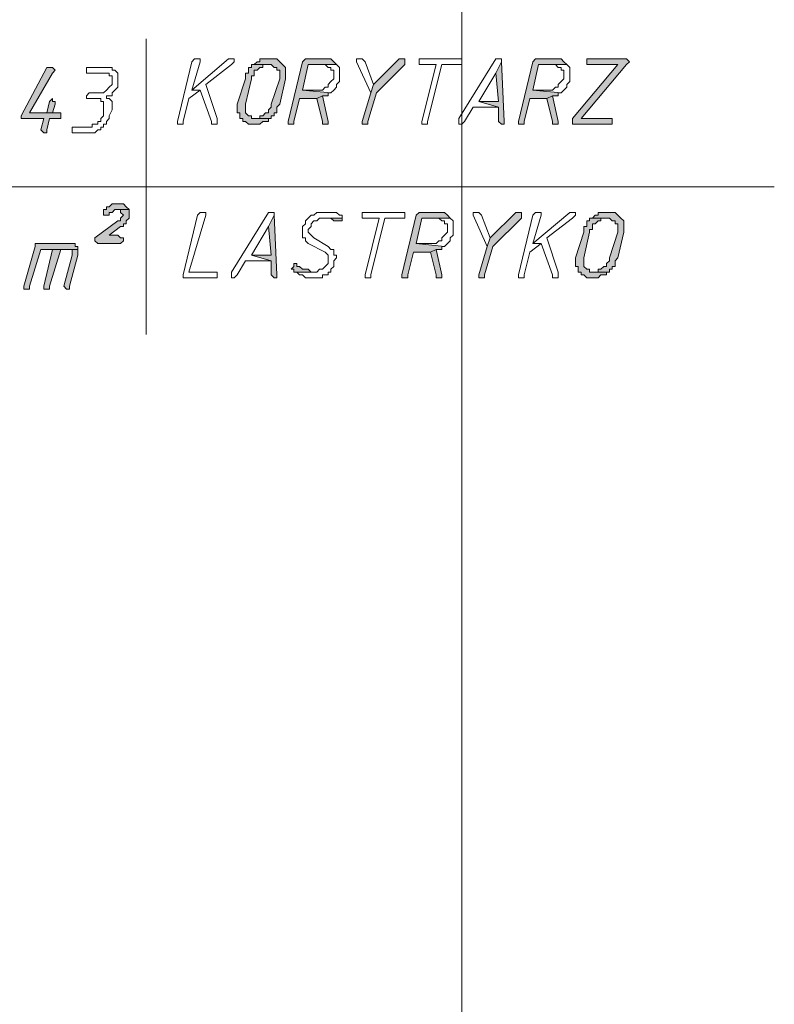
# Model space of a CAD drawing. Header units: inches. Extents: x -1441 to 3871, y -4351 to 2413.
# Tile 68 of 256: x -352 to -240, y -376 to -229. Entities that reach past the tile are written whole.
import ezdxf

# ---------------------------------------------------------------- set-up
doc = ezdxf.new("R2010")
doc.units = ezdxf.units.IN
doc.header["$MEASUREMENT"] = 0
doc.layers.add('at_Entity', color=7, linetype='Continuous')
doc.layers.add('at_Solid', color=7, linetype='Continuous')

msp = doc.modelspace()

# ---------------------------------------------------------------- hatches: boundary and pattern name
at = {"layer": 'at_Solid', "lineweight": 15}
for points in [[(-314.4442, -235.28746), (-314.86876, -235.28746), (-316.1377, -235.28746), (-316.1377, -235.71203), (-316.56227, -235.71203), (-316.98207, -236.1366), (-314.4442, -236.1366), (-314.01963, -236.5564), (-313.59983, -236.5564), (-313.59983, -236.98097), (-313.17526, -236.98097), (-313.17526, -238.2499), (-314.4442, -242.06148), (-314.4442, -242.48128), (-314.86876, -242.90585), (-314.86876, -243.33042), (-315.28856, -243.33042), (-315.71313, -243.75022), (-316.1377, -243.75022), (-316.1377, -244.17956), (-316.98207, -244.17956), (-314.4442, -244.17956), (-314.4442, -243.75022), (-314.01963, -243.75022), (-314.01963, -243.33042), (-313.59983, -243.33042), (-313.59983, -242.48128), (-313.17526, -242.06148), (-312.32612, -238.2499), (-312.32612, -236.5564), (-312.75069, -236.1366), (-313.17526, -235.71203), (-313.59983, -235.28746), (-314.01963, -235.28746)], [(-306.40124, -235.28746), (-308.94388, -235.28746), (-309.36368, -235.28746), (-309.78825, -235.71203), (-311.90632, -244.59936), (-311.90632, -245.02393), (-311.48175, -245.02393), (-311.05718, -245.02393), (-311.05718, -244.59936), (-310.21282, -241.21235), (-307.67017, -241.21235), (-306.8258, -240.78778), (-305.97667, -240.78778), (-305.97667, -240.36798), (-305.55687, -240.36798), (-309.78825, -239.94341), (-308.94388, -236.1366), (-304.70773, -236.1366), (-305.1323, -235.71203), (-305.55687, -235.28746), (-305.97667, -235.28746)], [(-294.97127, -235.28746), (-295.39583, -235.28746), (-299.20741, -239.09904), (-299.63198, -240.36798), (-300.90092, -244.59936), (-300.90092, -245.02393), (-300.47635, -245.02393), (-300.05178, -245.02393), (-300.05178, -244.59936), (-298.78285, -240.36798), (-294.55147, -236.1366), (-294.55147, -235.28746)], [(-280.15905, -235.71203), (-281.00342, -237.40554), (-280.58362, -241.63691), (-283.54607, -241.63691), (-280.58362, -242.48128), (-280.58362, -244.59936), (-280.15905, -245.02393), (-279.73449, -245.02393), (-279.73449, -244.59936)], [(-272.1161, -235.28746), (-274.65397, -235.28746), (-275.07854, -235.28746), (-275.50311, -235.71203), (-277.61641, -244.59936), (-277.61641, -245.02393), (-277.19661, -245.02393), (-276.77204, -245.02393), (-276.77204, -244.59936), (-275.92291, -241.21235), (-273.38503, -241.21235), (-272.54066, -240.78778), (-271.69153, -240.78778), (-271.69153, -240.36798), (-271.27173, -240.36798), (-275.50311, -239.94341), (-274.65397, -236.1366), (-270.42259, -236.1366), (-270.84716, -235.71203), (-271.27173, -235.28746), (-271.69153, -235.28746)], [(-261.95506, -235.28746), (-267.46015, -235.28746), (-267.46015, -236.1366), (-262.8042, -236.1366), (-269.57822, -244.17956), (-269.57822, -245.02393), (-263.64857, -245.02393), (-263.64857, -244.17956), (-268.30452, -244.17956), (-261.53526, -236.1366), (-261.11069, -235.71203), (-261.53526, -235.28746)], [(-347.4604, -236.5564), (-347.88497, -236.5564), (-351.69655, -243.75022), (-351.69655, -244.17956), (-351.27198, -244.17956), (-348.30477, -244.17956), (-348.73411, -245.86829), (-348.30477, -246.29286), (-347.88497, -246.29286), (-347.88497, -245.86829), (-347.4604, -244.17956), (-345.76689, -244.17956), (-345.76689, -243.33042), (-350.42284, -243.33042), (-347.03583, -237.40554), (-346.61603, -236.98097), (-347.03583, -236.5564)], [(-316.98207, -236.1366), (-317.40664, -236.1366), (-317.40664, -236.5564), (-317.83121, -236.5564), (-317.83121, -237.40554), (-318.25578, -237.40554), (-318.25578, -238.2499), (-319.52471, -242.06148), (-319.52471, -243.33042), (-319.10014, -243.33042), (-319.10014, -244.17956), (-318.68034, -244.17956), (-318.68034, -244.59936), (-318.25578, -244.59936), (-317.83121, -245.02393), (-316.98207, -245.02393), (-316.1377, -245.02393), (-315.71313, -244.59936), (-315.28856, -244.59936), (-314.86876, -244.59936), (-314.86876, -244.17956), (-314.4442, -244.17956), (-316.98207, -244.17956), (-317.40664, -244.17956), (-317.40664, -243.75022), (-317.83121, -243.75022), (-318.25578, -243.33042), (-318.25578, -242.06148), (-317.40664, -238.2499), (-317.40664, -237.82533), (-316.98207, -237.82533), (-316.98207, -236.98097), (-316.56227, -236.98097), (-316.1377, -236.5564), (-315.71313, -236.5564), (-315.71313, -236.1366), (-314.86876, -236.1366)], [(-347.03583, -241.21235), (-347.4604, -241.63691), (-347.88497, -243.33042), (-350.42284, -243.33042), (-347.03583, -243.33042), (-346.61603, -242.06148), (-346.61603, -241.63691), (-347.03583, -241.63691)], [(-306.8258, -240.78778), (-307.67017, -241.21235), (-306.8258, -244.59936), (-306.8258, -245.02393), (-305.97667, -245.02393), (-305.97667, -244.59936)], [(-272.54066, -240.78778), (-273.38503, -241.21235), (-272.54066, -244.59936), (-272.54066, -245.02393), (-271.69153, -245.02393), (-271.69153, -244.59936)], [(-335.61063, -257.72283), (-337.29937, -257.72283), (-336.87957, -257.72283), (-336.87957, -258.1474), (-336.455, -258.5672), (-336.87957, -258.99177), (-336.87957, -259.41634), (-337.29937, -259.41634), (-340.69115, -261.95421), (-340.69115, -262.37878), (-340.26658, -262.79858), (-336.87957, -262.79858), (-336.455, -262.37878), (-336.455, -261.95421), (-336.87957, -261.95421), (-337.29937, -261.52964), (-338.57307, -261.52964), (-336.87957, -260.26071), (-336.455, -260.26071), (-336.455, -259.83614), (-336.03043, -259.83614), (-336.03043, -259.41634), (-335.61063, -258.99177), (-335.61063, -258.1474)], [(-337.29937, -256.8737), (-337.72393, -256.8737), (-338.1485, -256.8737), (-338.57307, -257.29826), (-338.99764, -257.29826), (-338.99764, -257.72283), (-339.41744, -257.72283), (-339.41744, -258.5672), (-338.99764, -258.5672), (-338.57307, -258.5672), (-338.57307, -258.1474), (-338.1485, -258.1474), (-337.72393, -257.72283), (-335.61063, -257.72283), (-336.03043, -257.29826), (-336.455, -256.8737), (-336.87957, -256.8737)], [(-314.01963, -258.5672), (-314.86876, -260.26071), (-314.4442, -264.49686), (-317.40664, -264.49686), (-314.4442, -265.34122), (-314.4442, -267.4593), (-314.01963, -267.8791), (-313.59983, -267.8791), (-313.59983, -267.4593)], [(-303.86336, -258.99177), (-306.8258, -258.99177), (-305.97667, -258.99177), (-305.55687, -258.99177), (-305.1323, -259.41634), (-304.70773, -259.41634), (-304.28316, -259.41634), (-303.86336, -259.41634)], [(-289.47095, -258.1474), (-292.00882, -258.1474), (-292.43339, -258.1474), (-292.85796, -258.5672), (-294.97127, -267.4593), (-294.97127, -267.8791), (-294.55147, -267.8791), (-294.1269, -267.8791), (-294.1269, -267.4593), (-293.27776, -264.07229), (-290.73989, -264.07229), (-289.89552, -263.64772), (-289.04638, -263.64772), (-289.04638, -263.22792), (-288.62658, -263.22792), (-292.85796, -262.79858), (-292.00882, -258.99177), (-287.77744, -258.99177), (-288.20201, -258.5672), (-288.62658, -258.1474), (-289.04638, -258.1474)], [(-277.61641, -258.1474), (-278.04098, -258.1474), (-281.85256, -261.95421), (-282.27713, -263.22792), (-283.54607, -267.4593), (-283.54607, -267.8791), (-283.1215, -267.8791), (-282.69693, -267.8791), (-282.69693, -267.4593), (-281.42799, -263.22792), (-277.19661, -258.99177), (-277.19661, -258.1474)], [(-266.61101, -258.99177), (-267.03558, -258.99177), (-267.03558, -259.41634), (-267.46015, -259.41634), (-267.46015, -260.26071), (-267.87995, -260.26071), (-267.87995, -261.10984), (-269.15365, -264.91665), (-269.15365, -266.19036), (-268.72908, -266.19036), (-268.72908, -267.03473), (-268.30452, -267.03473), (-268.30452, -267.4593), (-267.87995, -267.4593), (-267.46015, -267.8791), (-266.61101, -267.8791), (-265.76664, -267.8791), (-265.34207, -267.4593), (-264.9175, -267.4593), (-264.49771, -267.4593), (-264.49771, -267.03473), (-264.07314, -267.03473), (-266.61101, -267.03473), (-267.03558, -267.03473), (-267.03558, -266.61016), (-267.46015, -266.61016), (-267.87995, -266.19036), (-267.87995, -264.91665), (-267.03558, -261.10984), (-267.03558, -260.68528), (-266.61101, -260.68528), (-266.61101, -259.83614), (-266.19121, -259.83614), (-265.76664, -259.41634), (-265.34207, -259.41634), (-265.34207, -258.99177), (-264.49771, -258.99177)], [(-264.07314, -258.1474), (-264.49771, -258.1474), (-265.76664, -258.1474), (-265.76664, -258.5672), (-266.19121, -258.5672), (-266.61101, -258.99177), (-264.07314, -258.99177), (-263.64857, -259.41634), (-263.22877, -259.41634), (-263.22877, -259.83614), (-262.8042, -259.83614), (-262.8042, -261.10984), (-264.07314, -264.91665), (-264.07314, -265.34122), (-264.49771, -265.76579), (-264.49771, -266.19036), (-264.9175, -266.19036), (-265.34207, -266.61016), (-265.76664, -266.61016), (-265.76664, -267.03473), (-266.61101, -267.03473), (-264.07314, -267.03473), (-264.07314, -266.61016), (-263.64857, -266.61016), (-263.64857, -266.19036), (-263.22877, -266.19036), (-263.22877, -265.34122), (-262.8042, -264.91665), (-261.95506, -261.10984), (-261.95506, -259.41634), (-262.37963, -258.99177), (-262.8042, -258.5672), (-263.22877, -258.1474), (-263.64857, -258.1474)], [(-344.49796, -262.79858), (-349.57847, -262.79858), (-349.57847, -263.22792), (-351.27198, -269.1528), (-351.27198, -269.5726), (-350.84741, -269.5726), (-350.42284, -269.5726), (-350.42284, -269.1528), (-348.73411, -263.64772), (-343.22902, -263.64772), (-343.22902, -263.22792), (-343.65359, -263.22792), (-343.65359, -262.79858), (-344.07339, -262.79858)], [(-347.03583, -263.64772), (-348.30477, -269.1528), (-348.30477, -269.5726), (-347.88497, -269.5726), (-347.4604, -269.5726), (-347.4604, -269.1528), (-345.76689, -263.64772), (-344.92253, -263.64772)], [(-343.22902, -263.64772), (-347.03583, -263.64772), (-344.92253, -263.64772), (-344.07339, -263.64772), (-344.07339, -264.49686), (-345.34232, -269.1528), (-344.92253, -269.5726), (-344.49796, -269.5726), (-344.49796, -269.1528), (-343.22902, -264.49686), (-343.22902, -264.07229)], [(-289.89552, -263.64772), (-290.73989, -264.07229), (-289.89552, -267.4593), (-289.89552, -267.8791), (-289.04638, -267.8791), (-289.04638, -267.4593)], [(-310.63739, -265.76579), (-311.05718, -265.76579), (-311.05718, -266.19036), (-311.48175, -266.61016), (-311.05718, -266.61016), (-311.05718, -267.03473), (-308.09474, -267.03473), (-308.51931, -267.03473), (-308.94388, -266.61016), (-309.36368, -266.61016), (-309.78825, -266.61016), (-310.21282, -266.19036), (-310.63739, -266.19036)]]:
    msp.add_hatch(color=7, dxfattribs=at).paths.add_polyline_path(points)

# ---------------------------------------------------------------- linework, layer by layer
at = {"layer": 'at_Entity', "color": 7, "lineweight": 15}
for p, q in [((-286.08394, 790.31862), (-286.08394, -873.18571)), ((-333.06799, -232.32502), (-333.06799, -276.34662)), ((-326.29396, -235.71203), (-328.41204, -244.59936)), ((-320.79365, -235.28746), (-326.29396, -239.94341)), ((-325.87417, -235.28746), (-326.29396, -235.71203)), ((-326.29396, -239.94341), (-325.02503, -235.71203)), ((-325.4496, -235.28746), (-325.87417, -235.28746)), ((-325.87417, -235.28746), (-325.87417, -235.28746)), ((-325.02503, -235.28746), (-325.4496, -235.28746)), ((-325.4496, -235.28746), (-325.4496, -235.28746)), ((-325.02503, -235.71203), (-325.02503, -235.28746)), ((-320.36908, -235.28746), (-320.79365, -235.28746)), ((-320.79365, -235.28746), (-320.79365, -235.28746)), ((-319.94928, -235.28746), (-320.36908, -235.28746)), ((-320.36908, -235.28746), (-320.36908, -235.28746)), ((-320.36908, -236.1366), (-319.94928, -235.71203)), ((-319.94928, -235.71203), (-319.94928, -235.28746)), ((-316.56227, -235.71203), (-316.98207, -236.1366)), ((-316.1377, -235.71203), (-316.56227, -235.71203)), ((-316.56227, -235.71203), (-316.56227, -235.71203)), ((-314.86876, -235.28746), (-316.1377, -235.28746)), ((-316.1377, -235.28746), (-316.1377, -235.71203)), ((-314.4442, -235.28746), (-314.86876, -235.28746)), ((-314.01963, -235.28746), (-314.4442, -235.28746)), ((-313.59983, -235.28746), (-314.01963, -235.28746)), ((-314.01963, -235.28746), (-314.01963, -235.28746)), ((-313.17526, -235.71203), (-313.59983, -235.28746)), ((-312.75069, -236.1366), (-313.17526, -235.71203)), ((-313.17526, -235.71203), (-313.17526, -235.71203)), ((-309.78825, -235.71203), (-311.90632, -244.59936)), ((-309.36368, -235.28746), (-309.78825, -235.71203)), ((-308.94388, -235.28746), (-309.36368, -235.28746)), ((-309.36368, -235.28746), (-309.36368, -235.28746)), ((-306.40124, -235.28746), (-308.94388, -235.28746)), ((-305.97667, -235.28746), (-306.40124, -235.28746)), ((-305.55687, -235.28746), (-305.97667, -235.28746)), ((-305.97667, -235.28746), (-305.97667, -235.28746)), ((-305.1323, -235.71203), (-305.55687, -235.28746)), ((-304.70773, -236.1366), (-305.1323, -235.71203)), ((-305.1323, -235.71203), (-305.1323, -235.71203)), ((-300.90092, -235.28746), (-301.74529, -235.28746)), ((-301.74529, -235.28746), (-301.74529, -235.71203)), ((-301.74529, -235.71203), (-299.63198, -240.36798)), ((-300.47635, -235.71203), (-300.90092, -235.28746)), ((-300.90092, -235.28746), (-300.90092, -235.28746)), ((-299.20741, -239.09904), (-300.47635, -235.71203)), ((-300.47635, -235.71203), (-300.47635, -235.71203)), ((-295.39583, -235.28746), (-299.20741, -239.09904)), ((-294.97127, -235.28746), (-295.39583, -235.28746)), ((-294.55147, -235.28746), (-294.97127, -235.28746)), ((-294.55147, -236.1366), (-294.55147, -235.28746)), ((-292.00882, -235.28746), (-292.43339, -235.28746)), ((-292.43339, -235.28746), (-292.43339, -236.1366)), ((-286.50851, -235.28746), (-292.00882, -235.28746)), ((-286.08394, -235.28746), (-286.50851, -235.28746)), ((-286.50851, -235.28746), (-286.50851, -235.28746)), ((-281.00342, -235.28746), (-286.50851, -244.17956)), ((-286.08394, -236.1366), (-286.08394, -235.28746)), ((-280.58362, -235.28746), (-281.00342, -235.28746)), ((-281.00342, -235.28746), (-281.00342, -235.28746)), ((-280.15905, -235.71203), (-281.00342, -237.40554)), ((-281.00342, -237.40554), (-280.15905, -235.71203)), ((-280.15905, -235.28746), (-280.58362, -235.28746)), ((-280.58362, -235.28746), (-280.58362, -235.28746)), ((-280.15905, -235.71203), (-280.15905, -235.28746)), ((-279.73449, -244.59936), (-280.15905, -235.71203)), ((-275.50311, -235.71203), (-277.61641, -244.59936)), ((-275.07854, -235.28746), (-275.50311, -235.71203)), ((-274.65397, -235.28746), (-275.07854, -235.28746)), ((-275.07854, -235.28746), (-275.07854, -235.28746)), ((-272.1161, -235.28746), (-274.65397, -235.28746)), ((-271.69153, -235.28746), (-272.1161, -235.28746)), ((-271.27173, -235.28746), (-271.69153, -235.28746)), ((-271.69153, -235.28746), (-271.69153, -235.28746)), ((-270.84716, -235.71203), (-271.27173, -235.28746)), ((-270.42259, -236.1366), (-270.84716, -235.71203)), ((-270.84716, -235.71203), (-270.84716, -235.71203)), ((-261.95506, -235.28746), (-267.46015, -235.28746)), ((-267.46015, -235.28746), (-267.46015, -236.1366)), ((-261.53526, -235.28746), (-261.95506, -235.28746)), ((-261.11069, -235.71203), (-261.53526, -235.28746)), ((-261.53526, -235.28746), (-261.53526, -235.28746)), ((-261.53526, -236.1366), (-261.11069, -235.71203)), ((-261.11069, -235.71203), (-261.11069, -235.71203)), ((-347.88497, -236.5564), (-351.69655, -243.75022)), ((-350.42284, -243.33042), (-347.03583, -237.40554)), ((-347.4604, -236.5564), (-347.88497, -236.5564)), ((-347.03583, -236.5564), (-347.4604, -236.5564)), ((-346.61603, -236.98097), (-347.03583, -236.5564)), ((-347.03583, -236.5564), (-347.03583, -236.5564)), ((-347.03583, -237.40554), (-346.61603, -236.98097)), ((-338.99764, -236.5564), (-341.96008, -236.5564)), ((-341.96008, -236.5564), (-341.96008, -237.40554)), ((-341.96008, -237.40554), (-339.41744, -237.40554)), ((-339.41744, -237.40554), (-338.57307, -237.40554)), ((-338.1485, -236.5564), (-338.99764, -236.5564)), ((-338.99764, -236.5564), (-338.99764, -236.5564)), ((-338.57307, -237.40554), (-338.57307, -237.82533)), ((-338.1485, -236.98097), (-338.1485, -236.5564)), ((-337.72393, -236.98097), (-338.1485, -236.98097)), ((-337.29937, -237.40554), (-337.72393, -236.98097)), ((-337.29937, -239.51884), (-337.29937, -237.40554)), ((-324.18066, -239.09904), (-320.36908, -236.1366)), ((-320.36908, -236.1366), (-320.36908, -236.1366)), ((-317.83121, -237.40554), (-318.25578, -237.40554)), ((-318.25578, -237.40554), (-318.25578, -238.2499)), ((-317.40664, -236.5564), (-317.83121, -236.5564)), ((-317.83121, -236.5564), (-317.83121, -237.40554)), ((-316.98207, -236.1366), (-317.40664, -236.1366)), ((-317.40664, -236.1366), (-317.40664, -236.5564)), ((-314.86876, -236.1366), (-316.98207, -236.1366)), ((-316.98207, -236.1366), (-314.4442, -236.1366)), ((-316.98207, -237.82533), (-316.98207, -236.98097)), ((-316.98207, -236.98097), (-316.56227, -236.98097)), ((-316.56227, -236.98097), (-316.1377, -236.5564)), ((-316.56227, -236.98097), (-316.56227, -236.98097)), ((-316.1377, -236.5564), (-315.71313, -236.5564)), ((-315.71313, -236.5564), (-315.71313, -236.1366)), ((-315.71313, -236.1366), (-314.86876, -236.1366)), ((-314.86876, -236.1366), (-314.86876, -236.1366)), ((-314.4442, -236.1366), (-314.4442, -236.1366)), ((-314.4442, -236.1366), (-314.01963, -236.5564)), ((-314.01963, -236.5564), (-313.59983, -236.5564)), ((-313.59983, -236.5564), (-313.59983, -236.98097)), ((-313.59983, -236.98097), (-313.17526, -236.98097)), ((-313.17526, -236.98097), (-313.17526, -238.2499)), ((-312.32612, -236.5564), (-312.75069, -236.1366)), ((-312.75069, -236.1366), (-312.75069, -236.1366)), ((-312.32612, -238.2499), (-312.32612, -236.5564)), ((-309.78825, -239.94341), (-308.94388, -236.1366)), ((-308.94388, -236.1366), (-304.70773, -236.1366)), ((-304.70773, -236.1366), (-306.8258, -236.1366)), ((-306.8258, -236.1366), (-306.40124, -236.1366)), ((-306.40124, -236.1366), (-306.40124, -236.1366)), ((-306.40124, -236.1366), (-305.97667, -236.5564)), ((-305.97667, -236.5564), (-305.55687, -236.5564)), ((-305.55687, -236.5564), (-305.55687, -236.98097)), ((-305.55687, -236.98097), (-305.1323, -236.98097)), ((-305.1323, -236.98097), (-305.1323, -238.2499)), ((-304.28316, -236.5564), (-304.70773, -236.1366)), ((-304.70773, -236.1366), (-304.70773, -236.1366)), ((-304.28316, -238.67447), (-304.28316, -236.5564)), ((-298.78285, -240.36798), (-294.55147, -236.1366)), ((-292.43339, -236.1366), (-292.00882, -236.1366)), ((-292.00882, -236.1366), (-289.89552, -236.1366)), ((-289.89552, -236.1366), (-292.00882, -244.59936)), ((-291.16446, -244.59936), (-289.04638, -236.1366)), ((-289.04638, -236.1366), (-286.50851, -236.1366)), ((-286.50851, -236.1366), (-286.08394, -236.1366)), ((-283.54607, -241.63691), (-281.00342, -237.40554)), ((-281.00342, -237.40554), (-280.58362, -241.63691)), ((-275.50311, -239.94341), (-274.65397, -236.1366)), ((-274.65397, -236.1366), (-270.42259, -236.1366)), ((-270.42259, -236.1366), (-272.54066, -236.1366)), ((-272.54066, -236.1366), (-272.1161, -236.1366)), ((-272.1161, -236.1366), (-272.1161, -236.1366)), ((-272.1161, -236.1366), (-271.69153, -236.5564)), ((-271.69153, -236.5564), (-271.27173, -236.5564)), ((-271.27173, -236.5564), (-271.27173, -236.98097)), ((-271.27173, -236.98097), (-270.84716, -236.98097)), ((-270.84716, -236.98097), (-270.84716, -238.2499)), ((-269.99802, -236.5564), (-270.42259, -236.1366)), ((-270.42259, -236.1366), (-270.42259, -236.1366)), ((-269.99802, -238.67447), (-269.99802, -236.5564)), ((-262.8042, -236.1366), (-269.57822, -244.17956)), ((-268.30452, -244.17956), (-261.53526, -236.1366)), ((-267.46015, -236.1366), (-262.8042, -236.1366)), ((-261.53526, -236.1366), (-261.53526, -236.1366)), ((-338.57307, -237.82533), (-338.1485, -237.82533)), ((-338.1485, -237.82533), (-338.1485, -239.09904)), ((-318.25578, -238.2499), (-319.52471, -242.06148)), ((-318.25578, -242.06148), (-317.40664, -238.2499)), ((-317.40664, -238.2499), (-317.40664, -237.82533)), ((-317.40664, -237.82533), (-316.98207, -237.82533)), ((-313.17526, -238.2499), (-314.4442, -242.06148)), ((-313.17526, -242.06148), (-312.32612, -238.2499)), ((-305.55687, -238.67447), (-305.97667, -239.09904)), ((-305.1323, -238.2499), (-305.55687, -238.67447)), ((-305.55687, -238.67447), (-305.55687, -238.67447)), ((-304.70773, -239.09904), (-304.28316, -238.67447)), ((-271.27173, -238.67447), (-271.69153, -239.09904)), ((-270.84716, -238.2499), (-271.27173, -238.67447)), ((-271.27173, -238.67447), (-271.27173, -238.67447)), ((-270.42259, -239.09904), (-269.99802, -238.67447)), ((-341.53551, -240.36798), (-341.96008, -240.78778)), ((-339.41744, -240.36798), (-341.53551, -240.36798)), ((-341.53551, -240.36798), (-341.53551, -240.36798)), ((-338.99764, -239.94341), (-339.41744, -240.36798)), ((-338.57307, -239.51884), (-338.99764, -239.94341)), ((-338.99764, -239.94341), (-338.99764, -239.94341)), ((-338.1485, -239.09904), (-338.57307, -239.51884)), ((-338.57307, -239.51884), (-338.57307, -239.51884)), ((-338.1485, -240.36798), (-337.72393, -239.94341)), ((-338.1485, -240.78778), (-338.1485, -240.36798)), ((-337.72393, -239.94341), (-337.29937, -239.51884)), ((-337.72393, -239.94341), (-337.72393, -239.94341)), ((-326.71853, -241.21235), (-325.02503, -239.94341)), ((-326.29396, -239.94341), (-325.02503, -239.94341)), ((-325.02503, -239.94341), (-326.29396, -239.94341)), ((-325.02503, -239.94341), (-323.33152, -244.59936)), ((-322.48715, -244.17956), (-324.18066, -239.09904)), ((-307.67017, -239.94341), (-309.78825, -239.94341)), ((-309.78825, -239.94341), (-305.55687, -240.36798)), ((-305.55687, -240.36798), (-309.78825, -239.94341)), ((-306.8258, -239.94341), (-307.67017, -239.94341)), ((-306.40124, -239.51884), (-306.8258, -239.94341)), ((-305.97667, -239.51884), (-306.40124, -239.51884)), ((-306.40124, -239.51884), (-306.40124, -239.51884)), ((-305.97667, -239.09904), (-305.97667, -239.51884)), ((-305.97667, -240.78778), (-305.97667, -240.36798)), ((-305.97667, -240.36798), (-305.55687, -240.36798)), ((-305.55687, -240.36798), (-305.1323, -239.94341)), ((-305.55687, -240.36798), (-305.55687, -240.36798)), ((-305.1323, -239.94341), (-304.70773, -239.51884)), ((-305.1323, -239.94341), (-305.1323, -239.94341)), ((-304.70773, -239.51884), (-304.70773, -239.09904)), ((-299.63198, -240.36798), (-300.90092, -244.59936)), ((-300.05178, -244.59936), (-298.78285, -240.36798)), ((-299.20741, -239.09904), (-299.63198, -240.36798)), ((-299.63198, -240.36798), (-299.20741, -239.09904)), ((-273.38503, -239.94341), (-275.50311, -239.94341)), ((-275.50311, -239.94341), (-271.27173, -240.36798)), ((-271.27173, -240.36798), (-275.50311, -239.94341)), ((-272.54066, -239.94341), (-273.38503, -239.94341)), ((-272.1161, -239.51884), (-272.54066, -239.94341)), ((-271.69153, -239.51884), (-272.1161, -239.51884)), ((-272.1161, -239.51884), (-272.1161, -239.51884)), ((-271.69153, -239.09904), (-271.69153, -239.51884)), ((-271.69153, -240.78778), (-271.69153, -240.36798)), ((-271.69153, -240.36798), (-271.27173, -240.36798)), ((-271.27173, -240.36798), (-270.84716, -239.94341)), ((-271.27173, -240.36798), (-271.27173, -240.36798)), ((-270.84716, -239.94341), (-270.42259, -239.51884)), ((-270.84716, -239.94341), (-270.84716, -239.94341)), ((-270.42259, -239.51884), (-270.42259, -239.09904)), ((-347.4604, -241.63691), (-347.88497, -243.33042)), ((-347.03583, -241.21235), (-347.4604, -241.63691)), ((-347.4604, -241.63691), (-347.4604, -241.63691)), ((-347.03583, -241.21235), (-347.03583, -241.21235)), ((-347.03583, -241.63691), (-347.03583, -241.21235)), ((-346.61603, -241.63691), (-347.03583, -241.63691)), ((-346.61603, -242.06148), (-346.61603, -241.63691)), ((-341.96008, -240.78778), (-341.96008, -241.21235)), ((-341.96008, -241.21235), (-341.53551, -241.21235)), ((-341.53551, -241.21235), (-340.26658, -241.21235)), ((-340.26658, -241.21235), (-339.84201, -241.21235)), ((-339.84201, -241.21235), (-339.84201, -241.63691)), ((-339.84201, -241.63691), (-339.41744, -241.63691)), ((-339.41744, -241.63691), (-339.41744, -243.75022)), ((-338.99764, -241.21235), (-338.99764, -240.78778)), ((-338.99764, -240.78778), (-338.1485, -240.78778)), ((-338.57307, -241.21235), (-338.99764, -241.21235)), ((-338.1485, -241.63691), (-338.57307, -241.21235)), ((-338.1485, -242.90585), (-338.1485, -241.63691)), ((-327.56767, -244.59936), (-326.71853, -241.21235)), ((-311.05718, -244.59936), (-310.21282, -241.21235)), ((-310.21282, -241.21235), (-307.67017, -241.21235)), ((-306.8258, -240.78778), (-307.67017, -241.21235)), ((-307.67017, -241.21235), (-306.8258, -240.78778)), ((-307.67017, -241.21235), (-306.8258, -244.59936)), ((-305.97667, -244.59936), (-306.8258, -240.78778)), ((-306.8258, -240.78778), (-305.97667, -240.78778)), ((-280.58362, -241.63691), (-283.54607, -241.63691)), ((-283.54607, -241.63691), (-280.58362, -242.48128)), ((-280.58362, -242.48128), (-283.54607, -241.63691)), ((-276.77204, -244.59936), (-275.92291, -241.21235)), ((-275.92291, -241.21235), (-273.38503, -241.21235)), ((-272.54066, -240.78778), (-273.38503, -241.21235)), ((-273.38503, -241.21235), (-272.54066, -240.78778)), ((-273.38503, -241.21235), (-272.54066, -244.59936)), ((-271.69153, -244.59936), (-272.54066, -240.78778)), ((-272.54066, -240.78778), (-271.69153, -240.78778)), ((-347.03583, -243.33042), (-346.61603, -242.06148)), ((-338.57307, -243.75022), (-338.1485, -242.90585)), ((-319.52471, -242.06148), (-319.52471, -243.33042)), ((-318.25578, -243.33042), (-318.25578, -242.06148)), ((-314.4442, -242.48128), (-314.86876, -242.90585)), ((-314.86876, -242.90585), (-314.86876, -243.33042)), ((-314.4442, -242.06148), (-314.4442, -242.48128)), ((-313.59983, -242.48128), (-313.17526, -242.06148)), ((-313.59983, -243.33042), (-313.59983, -242.48128)), ((-285.65937, -244.59936), (-284.39043, -242.48128)), ((-284.39043, -242.48128), (-280.58362, -242.48128)), ((-280.58362, -242.48128), (-280.58362, -244.59936)), ((-351.69655, -243.75022), (-351.69655, -244.17956)), ((-351.69655, -244.17956), (-351.27198, -244.17956)), ((-351.27198, -244.17956), (-348.30477, -244.17956)), ((-347.88497, -243.33042), (-350.42284, -243.33042)), ((-350.42284, -243.33042), (-347.03583, -243.33042)), ((-345.76689, -243.33042), (-350.42284, -243.33042)), ((-348.30477, -244.17956), (-348.73411, -245.86829)), ((-347.88497, -245.86829), (-347.4604, -244.17956)), ((-347.4604, -244.17956), (-345.76689, -244.17956)), ((-345.76689, -244.17956), (-345.76689, -243.33042)), ((-339.84201, -244.59936), (-340.26658, -244.59936)), ((-340.26658, -244.59936), (-340.26658, -245.02393)), ((-339.41744, -243.75022), (-339.84201, -244.17956)), ((-339.84201, -244.17956), (-339.84201, -244.59936)), ((-338.99764, -244.59936), (-338.57307, -244.17956)), ((-338.99764, -245.02393), (-338.99764, -244.59936)), ((-338.57307, -244.17956), (-338.57307, -243.75022)), ((-328.41204, -244.59936), (-328.41204, -245.02393)), ((-327.56767, -245.02393), (-327.56767, -244.59936)), ((-323.33152, -244.59936), (-323.33152, -245.02393)), ((-322.48715, -245.02393), (-322.48715, -244.17956)), ((-319.52471, -243.33042), (-319.10014, -243.33042)), ((-319.10014, -243.33042), (-319.10014, -244.17956)), ((-319.10014, -244.17956), (-318.68034, -244.17956)), ((-318.68034, -244.17956), (-318.68034, -244.59936)), ((-318.68034, -244.59936), (-318.25578, -244.59936)), ((-317.83121, -243.75022), (-318.25578, -243.33042)), ((-318.25578, -244.59936), (-318.25578, -244.59936)), ((-318.25578, -244.59936), (-317.83121, -245.02393)), ((-317.40664, -243.75022), (-317.83121, -243.75022)), ((-317.83121, -243.75022), (-317.83121, -243.75022)), ((-317.40664, -244.17956), (-317.40664, -243.75022)), ((-316.98207, -244.17956), (-317.40664, -244.17956)), ((-314.4442, -244.17956), (-316.98207, -244.17956)), ((-316.1377, -244.17956), (-316.98207, -244.17956)), ((-316.98207, -244.17956), (-314.4442, -244.17956)), ((-315.71313, -243.75022), (-316.1377, -243.75022)), ((-316.1377, -243.75022), (-316.1377, -244.17956)), ((-316.1377, -245.02393), (-315.71313, -244.59936)), ((-315.28856, -243.33042), (-315.71313, -243.75022)), ((-315.71313, -244.59936), (-315.28856, -244.59936)), ((-314.86876, -243.33042), (-315.28856, -243.33042)), ((-315.28856, -244.59936), (-314.86876, -244.59936)), ((-314.86876, -244.59936), (-314.86876, -244.17956)), ((-314.86876, -244.17956), (-314.4442, -244.17956)), ((-314.4442, -244.17956), (-314.4442, -243.75022)), ((-314.4442, -243.75022), (-314.01963, -243.75022)), ((-314.01963, -243.75022), (-314.01963, -243.33042)), ((-314.01963, -243.33042), (-313.59983, -243.33042)), ((-311.90632, -244.59936), (-311.90632, -245.02393)), ((-311.05718, -245.02393), (-311.05718, -244.59936)), ((-306.8258, -244.59936), (-306.8258, -245.02393)), ((-305.97667, -245.02393), (-305.97667, -244.59936)), ((-300.90092, -244.59936), (-300.90092, -245.02393)), ((-300.05178, -245.02393), (-300.05178, -244.59936)), ((-292.00882, -244.59936), (-292.00882, -245.02393)), ((-291.16446, -245.02393), (-291.16446, -244.59936)), ((-286.50851, -244.17956), (-286.50851, -245.02393)), ((-286.08394, -245.02393), (-285.65937, -244.59936)), ((-280.58362, -244.59936), (-280.15905, -245.02393)), ((-279.73449, -245.02393), (-279.73449, -244.59936)), ((-277.61641, -244.59936), (-277.61641, -245.02393)), ((-276.77204, -245.02393), (-276.77204, -244.59936)), ((-272.54066, -244.59936), (-272.54066, -245.02393)), ((-271.69153, -245.02393), (-271.69153, -244.59936)), ((-269.57822, -244.17956), (-269.57822, -245.02393)), ((-263.64857, -244.17956), (-268.30452, -244.17956)), ((-263.64857, -245.02393), (-263.64857, -244.17956)), ((-348.73411, -245.86829), (-348.73411, -245.86829)), ((-348.73411, -245.86829), (-348.30477, -246.29286)), ((-347.88497, -246.29286), (-347.88497, -245.86829)), ((-341.11095, -245.4485), (-344.07339, -245.4485)), ((-344.07339, -245.4485), (-344.07339, -246.29286)), ((-340.26658, -245.02393), (-341.11095, -245.02393)), ((-341.11095, -245.02393), (-341.11095, -245.4485)), ((-340.69115, -246.29286), (-340.26658, -245.86829)), ((-340.26658, -245.86829), (-339.84201, -245.86829)), ((-339.84201, -245.86829), (-339.84201, -245.4485)), ((-339.84201, -245.4485), (-339.41744, -245.4485)), ((-339.41744, -245.4485), (-339.41744, -245.02393)), ((-339.41744, -245.02393), (-338.99764, -245.02393)), ((-328.41204, -245.02393), (-327.98747, -245.02393)), ((-327.98747, -245.02393), (-327.56767, -245.02393)), ((-323.33152, -245.02393), (-322.48715, -245.02393)), ((-317.83121, -245.02393), (-316.98207, -245.02393)), ((-316.98207, -245.02393), (-316.1377, -245.02393)), ((-316.1377, -245.02393), (-316.1377, -245.02393)), ((-311.90632, -245.02393), (-311.48175, -245.02393)), ((-311.48175, -245.02393), (-311.05718, -245.02393)), ((-306.8258, -245.02393), (-305.97667, -245.02393)), ((-300.90092, -245.02393), (-300.47635, -245.02393)), ((-300.47635, -245.02393), (-300.05178, -245.02393)), ((-292.00882, -245.02393), (-291.58902, -245.02393)), ((-291.58902, -245.02393), (-291.16446, -245.02393)), ((-286.50851, -245.02393), (-286.08394, -245.02393)), ((-286.08394, -245.02393), (-286.08394, -245.02393)), ((-280.15905, -245.02393), (-279.73449, -245.02393)), ((-277.61641, -245.02393), (-277.19661, -245.02393)), ((-277.19661, -245.02393), (-276.77204, -245.02393)), ((-272.54066, -245.02393), (-271.69153, -245.02393)), ((-269.57822, -245.02393), (-263.64857, -245.02393)), ((-348.30477, -246.29286), (-347.88497, -246.29286)), ((-344.07339, -246.29286), (-340.69115, -246.29286)), ((-340.69115, -246.29286), (-340.69115, -246.29286)), ((-377.93873, -254.33582), (-239.52446, -254.33582)), ((-338.99764, -257.72283), (-339.41744, -257.72283)), ((-339.41744, -257.72283), (-339.41744, -258.5672)), ((-338.57307, -257.29826), (-338.99764, -257.29826)), ((-338.99764, -257.29826), (-338.99764, -257.72283)), ((-338.1485, -256.8737), (-338.57307, -257.29826)), ((-337.72393, -256.8737), (-338.1485, -256.8737)), ((-338.1485, -256.8737), (-338.1485, -256.8737)), ((-338.1485, -258.1474), (-337.72393, -257.72283)), ((-337.29937, -256.8737), (-337.72393, -256.8737)), ((-337.72393, -257.72283), (-335.61063, -257.72283)), ((-336.87957, -256.8737), (-337.29937, -256.8737)), ((-335.61063, -257.72283), (-337.29937, -257.72283)), ((-337.29937, -257.72283), (-336.87957, -257.72283)), ((-336.455, -256.8737), (-336.87957, -256.8737)), ((-336.87957, -257.72283), (-336.87957, -258.1474)), ((-336.03043, -257.29826), (-336.455, -256.8737)), ((-335.61063, -257.72283), (-336.03043, -257.29826)), ((-336.03043, -257.29826), (-336.03043, -257.29826)), ((-335.61063, -258.1474), (-335.61063, -257.72283)), ((-337.29937, -259.41634), (-340.69115, -261.95421)), ((-339.41744, -258.5672), (-338.99764, -258.5672)), ((-338.99764, -258.5672), (-338.57307, -258.5672)), ((-338.57307, -258.5672), (-338.57307, -258.1474)), ((-338.57307, -258.1474), (-338.1485, -258.1474)), ((-338.1485, -258.1474), (-338.1485, -258.1474)), ((-336.87957, -259.41634), (-337.29937, -259.41634)), ((-336.87957, -258.1474), (-336.455, -258.5672)), ((-336.455, -258.5672), (-336.87957, -258.99177)), ((-336.87957, -258.99177), (-336.87957, -259.41634)), ((-336.455, -258.5672), (-336.455, -258.5672)), ((-336.03043, -259.41634), (-335.61063, -258.99177)), ((-336.03043, -259.83614), (-336.03043, -259.41634)), ((-335.61063, -258.99177), (-335.61063, -258.1474)), ((-325.4496, -258.5672), (-327.56767, -267.4593)), ((-326.71853, -267.03473), (-324.18066, -258.5672)), ((-325.02503, -258.1474), (-325.4496, -258.5672)), ((-324.60523, -258.1474), (-325.02503, -258.1474)), ((-325.02503, -258.1474), (-325.02503, -258.1474)), ((-324.18066, -258.1474), (-324.60523, -258.1474)), ((-324.60523, -258.1474), (-324.60523, -258.1474)), ((-324.18066, -258.5672), (-324.18066, -258.1474)), ((-314.86876, -258.1474), (-320.36908, -267.03473)), ((-314.4442, -258.1474), (-314.86876, -258.1474)), ((-314.86876, -258.1474), (-314.86876, -258.1474)), ((-314.01963, -258.5672), (-314.86876, -260.26071)), ((-314.86876, -260.26071), (-314.01963, -258.5672)), ((-314.01963, -258.1474), (-314.4442, -258.1474)), ((-314.4442, -258.1474), (-314.4442, -258.1474)), ((-314.01963, -258.5672), (-314.01963, -258.1474)), ((-313.59983, -267.4593), (-314.01963, -258.5672)), ((-308.94388, -258.99177), (-309.36368, -259.41634)), ((-309.36368, -259.41634), (-309.36368, -259.83614)), ((-308.51931, -258.5672), (-308.94388, -258.99177)), ((-308.94388, -258.99177), (-308.94388, -258.99177)), ((-308.09474, -258.5672), (-308.51931, -258.5672)), ((-308.51931, -258.5672), (-308.51931, -258.5672)), ((-308.51931, -259.83614), (-308.09474, -259.41634)), ((-307.67017, -258.1474), (-308.09474, -258.5672)), ((-308.09474, -259.41634), (-307.67017, -259.41634)), ((-306.8258, -258.1474), (-307.67017, -258.1474)), ((-307.67017, -258.1474), (-307.67017, -258.1474)), ((-307.67017, -259.41634), (-307.25037, -258.99177)), ((-307.25037, -258.99177), (-303.86336, -258.99177)), ((-306.40124, -258.1474), (-306.8258, -258.1474)), ((-303.86336, -258.99177), (-306.8258, -258.99177)), ((-306.8258, -258.99177), (-305.97667, -258.99177)), ((-305.1323, -258.1474), (-306.40124, -258.1474)), ((-306.40124, -258.1474), (-306.40124, -258.1474)), ((-305.97667, -258.99177), (-305.55687, -258.99177)), ((-305.55687, -258.99177), (-305.1323, -259.41634)), ((-304.70773, -258.1474), (-305.1323, -258.1474)), ((-305.1323, -259.41634), (-304.70773, -259.41634)), ((-304.28316, -258.5672), (-304.70773, -258.1474)), ((-304.70773, -259.41634), (-304.28316, -259.41634)), ((-303.86336, -258.5672), (-304.28316, -258.5672)), ((-304.28316, -258.5672), (-304.28316, -258.5672)), ((-304.28316, -259.41634), (-303.86336, -259.41634)), ((-303.86336, -258.99177), (-303.86336, -258.5672)), ((-303.86336, -259.41634), (-303.86336, -258.99177)), ((-303.86336, -259.41634), (-303.86336, -259.41634)), ((-300.47635, -258.1474), (-300.90092, -258.1474)), ((-300.90092, -258.1474), (-300.90092, -258.99177)), ((-300.90092, -258.99177), (-300.47635, -258.99177)), ((-294.97127, -258.1474), (-300.47635, -258.1474)), ((-300.47635, -258.99177), (-298.35828, -258.99177)), ((-298.35828, -258.99177), (-300.47635, -267.4593)), ((-299.63198, -267.4593), (-297.51391, -258.99177)), ((-297.51391, -258.99177), (-294.97127, -258.99177)), ((-294.55147, -258.1474), (-294.97127, -258.1474)), ((-294.97127, -258.1474), (-294.97127, -258.1474)), ((-292.85796, -258.5672), (-294.97127, -267.4593)), ((-294.97127, -258.99177), (-294.55147, -258.99177)), ((-294.55147, -258.99177), (-294.55147, -258.1474)), ((-292.43339, -258.1474), (-292.85796, -258.5672)), ((-292.85796, -262.79858), (-292.00882, -258.99177)), ((-292.00882, -258.1474), (-292.43339, -258.1474)), ((-292.43339, -258.1474), (-292.43339, -258.1474)), ((-289.47095, -258.1474), (-292.00882, -258.1474)), ((-292.00882, -258.99177), (-287.77744, -258.99177)), ((-287.77744, -258.99177), (-289.89552, -258.99177)), ((-289.89552, -258.99177), (-289.47095, -258.99177)), ((-289.04638, -258.1474), (-289.47095, -258.1474)), ((-289.47095, -258.99177), (-289.47095, -258.99177)), ((-289.47095, -258.99177), (-289.04638, -259.41634)), ((-288.62658, -258.1474), (-289.04638, -258.1474)), ((-289.04638, -258.1474), (-289.04638, -258.1474)), ((-289.04638, -259.41634), (-288.62658, -259.41634)), ((-288.20201, -258.5672), (-288.62658, -258.1474)), ((-288.62658, -259.41634), (-288.62658, -259.83614)), ((-287.77744, -258.99177), (-288.20201, -258.5672)), ((-288.20201, -258.5672), (-288.20201, -258.5672)), ((-287.35288, -259.41634), (-287.77744, -258.99177)), ((-287.77744, -258.99177), (-287.77744, -258.99177)), ((-287.35288, -261.52964), (-287.35288, -259.41634)), ((-283.54607, -258.1474), (-284.39043, -258.1474)), ((-284.39043, -258.1474), (-284.39043, -258.5672)), ((-284.39043, -258.5672), (-282.27713, -263.22792)), ((-283.1215, -258.5672), (-283.54607, -258.1474)), ((-283.54607, -258.1474), (-283.54607, -258.1474)), ((-281.85256, -261.95421), (-283.1215, -258.5672)), ((-283.1215, -258.5672), (-283.1215, -258.5672)), ((-278.04098, -258.1474), (-281.85256, -261.95421)), ((-281.42799, -263.22792), (-277.19661, -258.99177)), ((-277.61641, -258.1474), (-278.04098, -258.1474)), ((-277.19661, -258.1474), (-277.61641, -258.1474)), ((-275.50311, -258.5672), (-277.61641, -267.4593)), ((-277.19661, -258.99177), (-277.19661, -258.1474)), ((-269.99802, -258.1474), (-275.50311, -262.79858)), ((-275.07854, -258.1474), (-275.50311, -258.5672)), ((-275.50311, -262.79858), (-274.23417, -258.5672)), ((-274.65397, -258.1474), (-275.07854, -258.1474)), ((-275.07854, -258.1474), (-275.07854, -258.1474)), ((-274.23417, -258.1474), (-274.65397, -258.1474)), ((-274.65397, -258.1474), (-274.65397, -258.1474)), ((-274.23417, -258.5672), (-274.23417, -258.1474)), ((-273.38503, -261.95421), (-269.57822, -258.99177)), ((-269.57822, -258.1474), (-269.99802, -258.1474)), ((-269.99802, -258.1474), (-269.99802, -258.1474)), ((-269.15365, -258.1474), (-269.57822, -258.1474)), ((-269.57822, -258.1474), (-269.57822, -258.1474)), ((-269.57822, -258.99177), (-269.15365, -258.5672)), ((-269.57822, -258.99177), (-269.57822, -258.99177)), ((-269.15365, -258.5672), (-269.15365, -258.1474)), ((-267.03558, -259.41634), (-267.46015, -259.41634)), ((-267.46015, -259.41634), (-267.46015, -260.26071)), ((-266.61101, -258.99177), (-267.03558, -258.99177)), ((-267.03558, -258.99177), (-267.03558, -259.41634)), ((-266.19121, -258.5672), (-266.61101, -258.99177)), ((-264.49771, -258.99177), (-266.61101, -258.99177)), ((-266.61101, -258.99177), (-264.07314, -258.99177)), ((-265.76664, -258.5672), (-266.19121, -258.5672)), ((-266.19121, -258.5672), (-266.19121, -258.5672)), ((-266.19121, -259.83614), (-265.76664, -259.41634)), ((-264.49771, -258.1474), (-265.76664, -258.1474)), ((-265.76664, -258.1474), (-265.76664, -258.5672)), ((-265.76664, -259.41634), (-265.34207, -259.41634)), ((-265.34207, -259.41634), (-265.34207, -258.99177)), ((-265.34207, -258.99177), (-264.49771, -258.99177)), ((-264.07314, -258.1474), (-264.49771, -258.1474)), ((-264.49771, -258.99177), (-264.49771, -258.99177)), ((-263.64857, -258.1474), (-264.07314, -258.1474)), ((-264.07314, -258.99177), (-264.07314, -258.99177)), ((-264.07314, -258.99177), (-263.64857, -259.41634)), ((-263.22877, -258.1474), (-263.64857, -258.1474)), ((-263.64857, -258.1474), (-263.64857, -258.1474)), ((-263.64857, -259.41634), (-263.22877, -259.41634)), ((-262.8042, -258.5672), (-263.22877, -258.1474)), ((-263.22877, -259.41634), (-263.22877, -259.83614)), ((-262.37963, -258.99177), (-262.8042, -258.5672)), ((-262.8042, -258.5672), (-262.8042, -258.5672)), ((-261.95506, -259.41634), (-262.37963, -258.99177)), ((-262.37963, -258.99177), (-262.37963, -258.99177)), ((-261.95506, -261.10984), (-261.95506, -259.41634)), ((-338.57307, -261.52964), (-336.87957, -260.26071)), ((-336.87957, -260.26071), (-336.455, -260.26071)), ((-336.455, -260.26071), (-336.455, -259.83614)), ((-336.455, -259.83614), (-336.03043, -259.83614)), ((-317.40664, -264.49686), (-314.86876, -260.26071)), ((-314.86876, -260.26071), (-314.4442, -264.49686)), ((-309.36368, -259.83614), (-309.78825, -260.26071)), ((-309.78825, -260.26071), (-309.78825, -261.95421)), ((-308.94388, -260.68528), (-308.51931, -260.26071)), ((-308.94388, -261.10984), (-308.94388, -260.68528)), ((-308.51931, -260.26071), (-308.51931, -259.83614)), ((-288.62658, -259.83614), (-288.20201, -259.83614)), ((-288.20201, -259.83614), (-288.20201, -261.10984)), ((-267.46015, -260.26071), (-267.87995, -260.26071)), ((-267.87995, -260.26071), (-267.87995, -261.10984)), ((-267.03558, -261.10984), (-267.03558, -260.68528)), ((-267.03558, -260.68528), (-266.61101, -260.68528)), ((-266.61101, -260.68528), (-266.61101, -259.83614)), ((-266.61101, -259.83614), (-266.19121, -259.83614)), ((-266.19121, -259.83614), (-266.19121, -259.83614)), ((-263.22877, -259.83614), (-262.8042, -259.83614)), ((-262.8042, -259.83614), (-262.8042, -261.10984)), ((-340.69115, -261.95421), (-340.69115, -262.37878)), ((-337.29937, -261.52964), (-338.57307, -261.52964)), ((-336.87957, -261.95421), (-337.29937, -261.52964)), ((-336.455, -261.95421), (-336.87957, -261.95421)), ((-336.455, -262.37878), (-336.455, -261.95421)), ((-309.78825, -261.95421), (-309.36368, -261.95421)), ((-309.36368, -261.95421), (-309.36368, -262.37878)), ((-308.51931, -261.52964), (-308.94388, -261.10984)), ((-308.09474, -261.95421), (-308.51931, -261.52964)), ((-308.51931, -261.52964), (-308.51931, -261.52964)), ((-305.97667, -263.22792), (-308.09474, -261.95421)), ((-288.62658, -261.52964), (-289.04638, -261.95421)), ((-289.04638, -261.95421), (-289.04638, -262.37878)), ((-288.20201, -261.10984), (-288.62658, -261.52964)), ((-288.62658, -261.52964), (-288.62658, -261.52964)), ((-287.77744, -261.95421), (-287.35288, -261.52964)), ((-287.77744, -262.37878), (-287.77744, -261.95421)), ((-281.85256, -261.95421), (-282.27713, -263.22792)), ((-282.27713, -263.22792), (-281.85256, -261.95421)), ((-271.69153, -267.03473), (-273.38503, -261.95421)), ((-267.87995, -261.10984), (-269.15365, -264.91665)), ((-267.87995, -264.91665), (-267.03558, -261.10984)), ((-262.8042, -261.10984), (-264.07314, -264.91665)), ((-262.8042, -264.91665), (-261.95506, -261.10984)), ((-349.57847, -263.22792), (-351.27198, -269.1528)), ((-350.42284, -269.1528), (-348.73411, -263.64772)), ((-344.49796, -262.79858), (-349.57847, -262.79858)), ((-349.57847, -262.79858), (-349.57847, -263.22792)), ((-348.73411, -263.64772), (-343.22902, -263.64772)), ((-347.03583, -263.64772), (-348.30477, -269.1528)), ((-347.4604, -269.1528), (-345.76689, -263.64772)), ((-344.92253, -263.64772), (-347.03583, -263.64772)), ((-343.22902, -263.64772), (-347.03583, -263.64772)), ((-347.03583, -263.64772), (-344.92253, -263.64772)), ((-345.76689, -263.64772), (-344.92253, -263.64772)), ((-344.92253, -263.64772), (-344.07339, -263.64772)), ((-344.07339, -262.79858), (-344.49796, -262.79858)), ((-343.65359, -262.79858), (-344.07339, -262.79858)), ((-344.07339, -262.79858), (-344.07339, -262.79858)), ((-344.07339, -263.64772), (-344.07339, -264.49686)), ((-343.65359, -263.22792), (-343.65359, -262.79858)), ((-343.22902, -263.22792), (-343.65359, -263.22792)), ((-343.22902, -263.64772), (-343.22902, -263.22792)), ((-343.22902, -264.07229), (-343.22902, -263.64772)), ((-340.69115, -262.37878), (-340.26658, -262.79858)), ((-340.26658, -262.79858), (-336.87957, -262.79858)), ((-336.87957, -262.79858), (-336.455, -262.37878)), ((-309.36368, -262.37878), (-308.94388, -262.79858)), ((-308.94388, -262.79858), (-306.40124, -264.07229)), ((-305.55687, -263.64772), (-305.97667, -263.22792)), ((-305.1323, -263.64772), (-305.55687, -263.64772)), ((-305.1323, -264.49686), (-305.1323, -263.64772)), ((-290.73989, -262.79858), (-292.85796, -262.79858)), ((-292.85796, -262.79858), (-288.62658, -263.22792)), ((-288.62658, -263.22792), (-292.85796, -262.79858)), ((-289.89552, -262.79858), (-290.73989, -262.79858)), ((-289.89552, -263.64772), (-290.73989, -264.07229)), ((-290.73989, -264.07229), (-289.89552, -263.64772)), ((-289.47095, -262.37878), (-289.89552, -262.79858)), ((-289.04638, -267.4593), (-289.89552, -263.64772)), ((-289.89552, -263.64772), (-289.04638, -263.64772)), ((-289.04638, -262.37878), (-289.47095, -262.37878)), ((-289.47095, -262.37878), (-289.47095, -262.37878)), ((-289.04638, -263.64772), (-289.04638, -263.22792)), ((-289.04638, -263.22792), (-288.62658, -263.22792)), ((-288.62658, -263.22792), (-288.20201, -262.79858)), ((-288.62658, -263.22792), (-288.62658, -263.22792)), ((-288.20201, -262.79858), (-287.77744, -262.37878)), ((-288.20201, -262.79858), (-288.20201, -262.79858)), ((-282.27713, -263.22792), (-283.54607, -267.4593)), ((-282.69693, -267.4593), (-281.42799, -263.22792)), ((-275.92291, -264.07229), (-274.23417, -262.79858)), ((-275.50311, -262.79858), (-274.23417, -262.79858)), ((-274.23417, -262.79858), (-275.50311, -262.79858)), ((-274.23417, -262.79858), (-272.54066, -267.4593)), ((-344.07339, -264.49686), (-345.34232, -269.1528)), ((-344.49796, -269.1528), (-343.22902, -264.49686)), ((-343.22902, -264.49686), (-343.22902, -264.07229)), ((-314.4442, -264.49686), (-317.40664, -264.49686)), ((-317.40664, -264.49686), (-314.4442, -265.34122)), ((-314.4442, -265.34122), (-317.40664, -264.49686)), ((-306.40124, -264.07229), (-306.40124, -264.07229)), ((-306.40124, -264.07229), (-305.97667, -264.49686)), ((-305.97667, -264.49686), (-305.97667, -265.76579)), ((-304.70773, -264.49686), (-305.1323, -264.49686)), ((-305.1323, -265.34122), (-304.70773, -264.91665)), ((-304.70773, -264.91665), (-304.70773, -264.49686)), ((-294.1269, -267.4593), (-293.27776, -264.07229)), ((-293.27776, -264.07229), (-290.73989, -264.07229)), ((-290.73989, -264.07229), (-289.89552, -267.4593)), ((-276.77204, -267.4593), (-275.92291, -264.07229)), ((-269.15365, -264.91665), (-269.15365, -266.19036)), ((-267.87995, -266.19036), (-267.87995, -264.91665)), ((-264.07314, -264.91665), (-264.07314, -265.34122)), ((-263.22877, -265.34122), (-262.8042, -264.91665)), ((-319.52471, -267.4593), (-318.25578, -265.34122)), ((-318.25578, -265.34122), (-314.4442, -265.34122)), ((-314.4442, -265.34122), (-314.4442, -267.4593)), ((-311.05718, -266.19036), (-311.48175, -266.61016)), ((-311.48175, -266.61016), (-311.05718, -266.61016)), ((-310.63739, -265.76579), (-311.05718, -265.76579)), ((-311.05718, -265.76579), (-311.05718, -266.19036)), ((-311.05718, -266.61016), (-311.05718, -267.03473)), ((-310.63739, -266.19036), (-310.63739, -265.76579)), ((-310.21282, -266.19036), (-310.63739, -266.19036)), ((-310.63739, -266.19036), (-310.63739, -266.19036)), ((-309.78825, -266.61016), (-310.21282, -266.19036)), ((-309.36368, -266.61016), (-309.78825, -266.61016)), ((-308.94388, -266.61016), (-309.36368, -266.61016)), ((-308.51931, -267.03473), (-308.94388, -266.61016)), ((-307.25037, -266.61016), (-307.67017, -267.03473)), ((-306.8258, -266.61016), (-307.25037, -266.61016)), ((-307.25037, -266.61016), (-307.25037, -266.61016)), ((-306.40124, -266.19036), (-306.8258, -266.61016)), ((-305.97667, -265.76579), (-306.40124, -266.19036)), ((-306.40124, -266.19036), (-306.40124, -266.19036)), ((-305.55687, -266.61016), (-305.1323, -266.19036)), ((-305.55687, -267.03473), (-305.55687, -266.61016)), ((-305.1323, -266.19036), (-305.1323, -265.34122)), ((-269.15365, -266.19036), (-268.72908, -266.19036)), ((-268.72908, -266.19036), (-268.72908, -267.03473)), ((-267.46015, -266.61016), (-267.87995, -266.19036)), ((-267.03558, -266.61016), (-267.46015, -266.61016)), ((-267.46015, -266.61016), (-267.46015, -266.61016)), ((-267.03558, -267.03473), (-267.03558, -266.61016)), ((-265.34207, -266.61016), (-265.76664, -266.61016)), ((-265.76664, -266.61016), (-265.76664, -267.03473)), ((-264.9175, -266.19036), (-265.34207, -266.61016)), ((-264.49771, -266.19036), (-264.9175, -266.19036)), ((-264.07314, -265.34122), (-264.49771, -265.76579)), ((-264.49771, -265.76579), (-264.49771, -266.19036)), ((-264.07314, -267.03473), (-264.07314, -266.61016)), ((-264.07314, -266.61016), (-263.64857, -266.61016)), ((-263.64857, -266.61016), (-263.64857, -266.19036)), ((-263.64857, -266.19036), (-263.22877, -266.19036)), ((-263.22877, -266.19036), (-263.22877, -265.34122)), ((-327.56767, -267.4593), (-327.56767, -267.8791)), ((-327.56767, -267.8791), (-322.91172, -267.8791)), ((-322.91172, -267.03473), (-326.71853, -267.03473)), ((-322.48715, -267.03473), (-322.91172, -267.03473)), ((-322.91172, -267.8791), (-322.48715, -267.8791)), ((-322.48715, -267.8791), (-322.48715, -267.03473)), ((-320.36908, -267.03473), (-320.36908, -267.8791)), ((-320.36908, -267.8791), (-319.94928, -267.8791)), ((-319.94928, -267.8791), (-319.52471, -267.4593)), ((-319.94928, -267.8791), (-319.94928, -267.8791)), ((-314.4442, -267.4593), (-314.01963, -267.8791)), ((-314.01963, -267.8791), (-313.59983, -267.8791)), ((-313.59983, -267.8791), (-313.59983, -267.4593)), ((-311.05718, -267.03473), (-308.09474, -267.03473)), ((-307.67017, -267.03473), (-311.05718, -267.03473)), ((-311.05718, -267.03473), (-310.63739, -267.03473)), ((-310.63739, -267.03473), (-310.21282, -267.4593)), ((-310.21282, -267.4593), (-309.78825, -267.4593)), ((-309.78825, -267.4593), (-309.78825, -267.4593)), ((-309.78825, -267.4593), (-309.36368, -267.8791)), ((-309.36368, -267.8791), (-308.94388, -267.8791)), ((-308.94388, -267.8791), (-307.67017, -267.8791)), ((-308.09474, -267.03473), (-308.51931, -267.03473)), ((-308.51931, -267.03473), (-308.51931, -267.03473)), ((-307.67017, -267.8791), (-306.8258, -267.8791)), ((-306.8258, -267.8791), (-306.8258, -267.4593)), ((-306.8258, -267.4593), (-305.97667, -267.4593)), ((-305.97667, -267.4593), (-305.97667, -267.03473)), ((-305.97667, -267.03473), (-305.55687, -267.03473)), ((-300.47635, -267.4593), (-300.47635, -267.8791)), ((-300.47635, -267.8791), (-300.05178, -267.8791)), ((-300.05178, -267.8791), (-299.63198, -267.8791)), ((-299.63198, -267.8791), (-299.63198, -267.4593)), ((-294.97127, -267.4593), (-294.97127, -267.8791)), ((-294.97127, -267.8791), (-294.55147, -267.8791)), ((-294.55147, -267.8791), (-294.1269, -267.8791)), ((-294.1269, -267.8791), (-294.1269, -267.4593)), ((-289.89552, -267.4593), (-289.89552, -267.8791)), ((-289.89552, -267.8791), (-289.04638, -267.8791)), ((-289.04638, -267.8791), (-289.04638, -267.4593)), ((-283.54607, -267.4593), (-283.54607, -267.8791)), ((-283.54607, -267.8791), (-283.1215, -267.8791)), ((-283.1215, -267.8791), (-282.69693, -267.8791)), ((-282.69693, -267.8791), (-282.69693, -267.4593)), ((-277.61641, -267.4593), (-277.61641, -267.8791)), ((-277.61641, -267.8791), (-277.19661, -267.8791)), ((-277.19661, -267.8791), (-276.77204, -267.8791)), ((-276.77204, -267.8791), (-276.77204, -267.4593)), ((-272.54066, -267.4593), (-272.54066, -267.8791)), ((-272.54066, -267.8791), (-271.69153, -267.8791)), ((-271.69153, -267.8791), (-271.69153, -267.03473)), ((-268.72908, -267.03473), (-268.30452, -267.03473)), ((-268.30452, -267.03473), (-268.30452, -267.4593)), ((-268.30452, -267.4593), (-267.87995, -267.4593)), ((-267.87995, -267.4593), (-267.87995, -267.4593)), ((-267.87995, -267.4593), (-267.46015, -267.8791)), ((-267.46015, -267.8791), (-266.61101, -267.8791)), ((-266.61101, -267.03473), (-267.03558, -267.03473)), ((-264.07314, -267.03473), (-266.61101, -267.03473)), ((-265.76664, -267.03473), (-266.61101, -267.03473)), ((-266.61101, -267.03473), (-264.07314, -267.03473)), ((-266.61101, -267.8791), (-265.76664, -267.8791)), ((-265.76664, -267.8791), (-265.34207, -267.4593)), ((-265.76664, -267.8791), (-265.76664, -267.8791)), ((-265.34207, -267.4593), (-264.9175, -267.4593)), ((-264.9175, -267.4593), (-264.49771, -267.4593)), ((-264.49771, -267.4593), (-264.49771, -267.03473)), ((-264.49771, -267.03473), (-264.07314, -267.03473)), ((-351.27198, -269.1528), (-351.27198, -269.5726)), ((-351.27198, -269.5726), (-350.84741, -269.5726)), ((-350.84741, -269.5726), (-350.42284, -269.5726)), ((-350.42284, -269.5726), (-350.42284, -269.1528)), ((-348.30477, -269.1528), (-348.30477, -269.5726)), ((-348.30477, -269.5726), (-347.88497, -269.5726)), ((-347.88497, -269.5726), (-347.4604, -269.5726)), ((-347.4604, -269.5726), (-347.4604, -269.1528)), ((-345.34232, -269.1528), (-345.34232, -269.1528)), ((-345.34232, -269.1528), (-344.92253, -269.5726)), ((-344.92253, -269.5726), (-344.49796, -269.5726)), ((-344.49796, -269.5726), (-344.49796, -269.1528))]:
    msp.add_line(p, q, dxfattribs=at)

doc.saveas('drawing.dxf')
